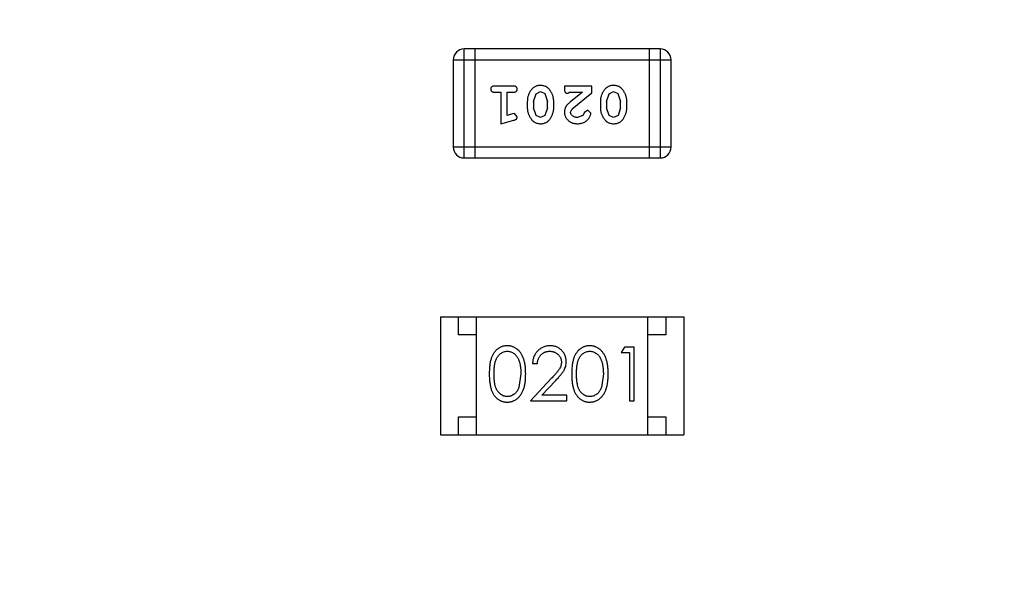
# Model space of a CAD drawing. Header units: inches. Extents: x -13 to 119, y -33 to 44.
# Tile 35 of 40: x 102.41 to 105.16, y 12.46 to 14.02. Entities that reach past the tile are written whole.
import ezdxf

# ---------------------------------------------------------------- set-up
doc = ezdxf.new("R2010")
doc.units = ezdxf.units.IN
doc.header["$LTSCALE"] = 1.21
doc.header["$MEASUREMENT"] = 0
doc.header["$PDMODE"] = 3
doc.header["$PDSIZE"] = 0.3125
doc.layers.get('0').update_dxf_attribs({"linetype": 'CONTINUOUS'})
doc.layers.get('Defpoints').update_dxf_attribs({"linetype": 'CONTINUOUS'})
doc.layers.add('DIM', color=3, linetype='CONTINUOUS')
doc.styles.get("Standard").update_dxf_attribs({"font": 'txt', "width": 0.8})
doc.dimstyles.get("Standard").update_dxf_attribs({"dimtxt": 0.15625, "dimasz": 0.1875, "dimexe": 0.125, "dimexo": 0.0625, "dimgap": 0.09, "dimtad": 0, "dimtih": 1, "dimtoh": 1, "dimzin": 4, "dimdsep": 46, "dimtxsty": 'Standard', "dimblk": '_FILLED', "dimblk1": '_FILLED', "dimblk2": '_FILLED', "dimcen": 0.09, "dimazin": 1, "dimtp": 0.01, "dimtm": 0.01, "dimtfac": 1, "dimtofl": 0, "dimtmove": 0, "dimatfit": 3, "dimldrblk": '_FILLED', "dimfxl": 1, "dimtolj": 1, "dimtzin": 4, "dimarcsym": 0})

# ---------------------------------------------------------------- blocks, each defined once
blk = doc.blocks.new('_FILLED')
at = {"color": 0, "linetype": 'ByBlock'}
blk.add_solid([(0, 0), (-1, 0.1667), (-1, -0.1667)], dxfattribs=at)
blk = doc.blocks.new('*D26')
at = {"layer": 'Defpoints', "color": 0}
for p in [(87.6825, 22.6485), (108.0025, -8.1472), (108.0025, -17.2496)]:
    blk.add_point(p, dxfattribs=at)
at = {"layer": 'DIM', "color": 0, "lineweight": -2}
for p, q in [((87.6825, 22.586), (87.6825, -17.3746)), ((108.0025, -8.2097), (108.0025, -17.3746)), ((88.8825, -17.2496), (95.9125, -17.2496)), ((106.8025, -17.2496), (99.7725, -17.2496))]:
    blk.add_line(p, q, dxfattribs=at)
at = {"layer": 'DIM', "color": 0, "lineweight": -2, "xscale": 1.2, "yscale": 1.2, "zscale": 1.2, "rotation": 180}
blk.add_blockref('_FILLED', (87.6825, -17.2496), dxfattribs=at)
at = {"layer": 'DIM', "color": 0, "lineweight": -2, "xscale": 1.2, "yscale": 1.2, "zscale": 1.2}
blk.add_blockref('_FILLED', (108.0025, -17.2496), dxfattribs=at)
at = {"layer": 'DIM', "color": 0, "insert": (97.8425, -17.2496), "char_height": 1.2, "attachment_point": 5}
blk.add_mtext('\\A1;20.32', dxfattribs=at)
blk = doc.blocks.new('*D29')
at = {"layer": 'Defpoints', "color": 0}
for p in [(104.4822, 23.466), (115.0848, 23.466), (106.0027, -8.5301)]:
    blk.add_point(p, dxfattribs=at)
at = {"layer": 'DIM', "color": 0, "lineweight": -2}
for p, q in [((104.5447, 23.466), (115.2098, 23.466)), ((115.0848, 22.266), (115.0848, 9.318)), ((115.0848, -7.3301), (115.0848, 5.618)), ((106.0652, -8.5301), (115.2098, -8.5301))]:
    blk.add_line(p, q, dxfattribs=at)
at = {"layer": 'DIM', "color": 0, "lineweight": -2, "xscale": 1.2, "yscale": 1.2, "zscale": 1.2}
for p, rotation in [((115.0848, 23.466), 90), ((115.0848, -8.5301), 270)]:
    blk.add_blockref('_FILLED', p, dxfattribs=dict(at, rotation=rotation))
at = {"layer": 'DIM', "color": 0, "insert": (115.0848, 7.468), "char_height": 1.2, "attachment_point": 5, "rotation": 90}
blk.add_mtext('\\A1;32.00', dxfattribs=at)

msp = doc.modelspace()

# ---------------------------------------------------------------- linework, layer by layer
at = {"color": 7, "linetype": 'Continuous'}
for p, q in [((103.6518, 13.6309), (103.6518, 13.9357)), ((104.2004, 13.9357), (103.6518, 13.9357)), ((103.6823, 13.6309), (103.6823, 13.9357)), ((104.1699, 13.9357), (104.1699, 13.6309)), ((104.2004, 13.9357), (104.2004, 13.6309)), ((103.6213, 13.9052), (103.6213, 13.6614)), ((103.6213, 13.9052), (104.2309, 13.9052)), ((104.2309, 13.6614), (104.2309, 13.9052)), ((103.7892, 13.832), (103.7373, 13.832)), ((103.9324, 13.832), (103.9324, 13.8242)), ((104.0095, 13.832), (103.9324, 13.832)), ((104.0095, 13.8132), (104.0095, 13.832)), ((103.7373, 13.8147), (103.7546, 13.8147)), ((103.7546, 13.8147), (103.7546, 13.7266)), ((103.7719, 13.7498), (103.7719, 13.8147)), ((103.7719, 13.8147), (103.7892, 13.8147)), ((103.8459, 13.7887), (103.8531, 13.8105)), ((103.8531, 13.8105), (103.8654, 13.8163)), ((103.8654, 13.8163), (103.8776, 13.811)), ((103.8776, 13.811), (103.8852, 13.7887)), ((103.9411, 13.8116), (103.9466, 13.8147)), ((103.9466, 13.8147), (103.9827, 13.8147)), ((103.9827, 13.8147), (103.9492, 13.7877)), ((103.9545, 13.7682), (104.0095, 13.8132)), ((104.0504, 13.7887), (104.0576, 13.8105)), ((104.0576, 13.8105), (104.0699, 13.8163)), ((104.0699, 13.8163), (104.0821, 13.811)), ((104.0821, 13.811), (104.0897, 13.7887)), ((103.8286, 13.789), (103.8286, 13.7713)), ((103.8459, 13.7887), (103.8459, 13.7715)), ((103.8852, 13.7715), (103.8852, 13.7887)), ((103.9025, 13.7713), (103.9025, 13.789)), ((104.0331, 13.789), (104.0331, 13.7713)), ((104.0504, 13.7887), (104.0504, 13.7715)), ((104.0897, 13.7715), (104.0897, 13.7887)), ((104.107, 13.7713), (104.107, 13.789)), ((103.787, 13.7539), (103.7719, 13.7498)), ((103.7924, 13.755), (103.787, 13.7539)), ((103.8003, 13.7457), (103.7924, 13.755)), ((103.8534, 13.7492), (103.8459, 13.7715)), ((103.8656, 13.7439), (103.8534, 13.7492)), ((103.878, 13.7497), (103.8656, 13.7439)), ((103.8852, 13.7715), (103.878, 13.7497)), ((103.9497, 13.7585), (103.9545, 13.7682)), ((103.9841, 13.7493), (103.9692, 13.7439)), ((103.989, 13.7578), (103.9841, 13.7493)), ((103.9975, 13.7644), (103.989, 13.7578)), ((104.0063, 13.756), (103.9975, 13.7644)), ((104.058, 13.7492), (104.0504, 13.7715)), ((104.0701, 13.7439), (104.058, 13.7492)), ((104.0825, 13.7497), (104.0701, 13.7439)), ((104.0897, 13.7715), (104.0825, 13.7497)), ((103.7546, 13.7266), (103.7912, 13.7365)), ((104.2309, 13.6614), (103.6213, 13.6614)), ((103.6518, 13.6309), (104.2004, 13.6309)), ((103.5861, 13.1863), (103.5861, 12.8563)), ((103.5861, 13.1863), (104.2661, 13.1863)), ((103.6361, 13.1363), (103.6361, 13.1863)), ((103.6861, 12.8563), (103.6861, 13.1863)), ((104.1661, 12.8563), (104.1661, 13.1863)), ((104.2161, 13.1863), (104.2161, 13.1363)), ((104.2661, 13.1863), (104.2661, 12.8563)), ((103.6861, 13.1363), (103.6361, 13.1363)), ((104.2161, 13.1363), (104.1661, 13.1363)), ((104.1001, 13.1016), (104.0913, 13.0862)), ((104.0913, 13.0862), (104.1144, 13.0862)), ((104.1279, 13.1016), (104.1001, 13.1016)), ((104.1144, 13.0862), (104.1144, 12.9516)), ((104.1279, 12.9516), (104.1279, 13.1016)), ((103.8433, 13.0554), (103.8567, 13.0554)), ((103.8106, 13.0266), (103.8049, 12.9889)), ((103.8957, 13.0137), (103.8375, 12.9516)), ((103.8696, 12.967), (103.9071, 13.007)), ((104.0413, 13.0266), (104.0357, 12.9889)), ((103.8375, 12.9516), (103.9394, 12.9516)), ((103.9394, 12.967), (103.8696, 12.967)), ((103.9394, 12.9516), (103.9394, 12.967)), ((104.1144, 12.9516), (104.1279, 12.9516)), ((103.6361, 12.8563), (103.6361, 12.9063)), ((103.6361, 12.9063), (103.6861, 12.9063)), ((104.1661, 12.9063), (104.2161, 12.9063)), ((104.2161, 12.9063), (104.2161, 12.8563)), ((103.5861, 12.8563), (104.2661, 12.8563))]:
    msp.add_line(p, q, dxfattribs=at)
for centre, start, end in [((103.6518, 13.9052), 90, 180), ((104.2004, 13.9052), 0, 90), ((103.6518, 13.6614), 180, 270), ((104.2004, 13.6614), 270, 0)]:
    msp.add_arc(centre, 0.0305, start, end, dxfattribs=at)
for points, knots in [([(103.7373, 13.832), (103.7364, 13.832), (103.7347, 13.832), (103.7324, 13.8315), (103.7305, 13.8308), (103.7289, 13.8297), (103.7277, 13.8284), (103.7269, 13.8269), (103.7264, 13.8252), (103.7263, 13.824), (103.7263, 13.8234)], [0, 0, 0, 0, 0.169012, 0.317488, 0.445429, 0.560977, 0.67065, 0.776666, 0.88492, 1, 1, 1, 1]), ([(103.8003, 13.8234), (103.8002, 13.824), (103.8002, 13.8252), (103.7996, 13.8269), (103.7988, 13.8284), (103.7977, 13.8297), (103.7961, 13.8308), (103.7941, 13.8315), (103.7918, 13.832), (103.7901, 13.832), (103.7892, 13.832)], [0, 0, 0, 0, 0.115051, 0.223278, 0.329269, 0.437893, 0.554681, 0.682591, 0.83103, 1, 1, 1, 1]), ([(103.8655, 13.8336), (103.864, 13.8336), (103.8612, 13.8335), (103.8571, 13.8328), (103.8533, 13.8317), (103.8497, 13.8301), (103.8464, 13.8281), (103.8433, 13.8255), (103.8405, 13.8226), (103.8381, 13.8192), (103.8359, 13.8156), (103.8339, 13.8119), (103.8323, 13.8082), (103.8309, 13.8045), (103.8299, 13.8006), (103.8291, 13.7968), (103.8287, 13.7929), (103.8286, 13.7903), (103.8286, 13.789)], [0, 0, 0, 0, 0.067217, 0.131051, 0.19272, 0.252824, 0.312745, 0.373449, 0.436041, 0.501494, 0.567761, 0.632087, 0.695096, 0.757109, 0.817993, 0.878657, 0.939311, 1, 1, 1, 1]), ([(103.9025, 13.789), (103.9025, 13.7901), (103.9025, 13.7922), (103.9021, 13.7954), (103.9017, 13.7985), (103.901, 13.8016), (103.9001, 13.8047), (103.899, 13.8076), (103.8977, 13.8106), (103.8962, 13.8135), (103.8946, 13.8162), (103.893, 13.8188), (103.8914, 13.8211), (103.8897, 13.8232), (103.888, 13.825), (103.8863, 13.8267), (103.8846, 13.8281), (103.8822, 13.8297), (103.8791, 13.8313), (103.8749, 13.8326), (103.8703, 13.8335), (103.8671, 13.8336), (103.8655, 13.8336)], [0, 0, 0, 0, 0.049886, 0.09882, 0.148132, 0.19689, 0.246038, 0.295176, 0.345305, 0.395692, 0.445312, 0.491875, 0.535813, 0.577009, 0.616081, 0.652689, 0.687585, 0.720206, 0.785062, 0.85223, 0.923759, 1, 1, 1, 1]), ([(104.07, 13.8336), (104.0685, 13.8336), (104.0657, 13.8335), (104.0616, 13.8328), (104.0578, 13.8317), (104.0542, 13.8301), (104.0509, 13.8281), (104.0478, 13.8255), (104.045, 13.8226), (104.0426, 13.8192), (104.0404, 13.8156), (104.0384, 13.8119), (104.0368, 13.8082), (104.0354, 13.8045), (104.0344, 13.8006), (104.0336, 13.7968), (104.0332, 13.7929), (104.0331, 13.7903), (104.0331, 13.789)], [0, 0, 0, 0, 0.067217, 0.131051, 0.19272, 0.252824, 0.312745, 0.373449, 0.436041, 0.501494, 0.567761, 0.632087, 0.695096, 0.757109, 0.817993, 0.878657, 0.939311, 1, 1, 1, 1]), ([(104.107, 13.789), (104.107, 13.7901), (104.107, 13.7922), (104.1067, 13.7954), (104.1062, 13.7985), (104.1055, 13.8016), (104.1046, 13.8047), (104.1035, 13.8076), (104.1022, 13.8106), (104.1007, 13.8135), (104.0992, 13.8162), (104.0975, 13.8188), (104.0959, 13.8211), (104.0942, 13.8232), (104.0925, 13.825), (104.0908, 13.8267), (104.0891, 13.8281), (104.0867, 13.8297), (104.0836, 13.8313), (104.0794, 13.8326), (104.0748, 13.8335), (104.0716, 13.8336), (104.07, 13.8336)], [0, 0, 0, 0, 0.049886, 0.09882, 0.148132, 0.19689, 0.246038, 0.295176, 0.345305, 0.395692, 0.445312, 0.491875, 0.535813, 0.577009, 0.616081, 0.652689, 0.687585, 0.720206, 0.785062, 0.85223, 0.923759, 1, 1, 1, 1]), ([(103.7263, 13.8234), (103.7263, 13.8228), (103.7264, 13.8216), (103.7269, 13.8199), (103.7278, 13.8184), (103.7289, 13.8171), (103.7305, 13.816), (103.7324, 13.8153), (103.7347, 13.8148), (103.7364, 13.8148), (103.7373, 13.8147)], [0, 0, 0, 0, 0.11517, 0.223509, 0.328254, 0.438012, 0.553651, 0.682263, 0.830856, 1, 1, 1, 1]), ([(103.7892, 13.8147), (103.7901, 13.8148), (103.7918, 13.8148), (103.7941, 13.8153), (103.7961, 13.816), (103.7977, 13.8171), (103.7988, 13.8184), (103.7997, 13.8199), (103.8002, 13.8216), (103.8002, 13.8228), (103.8003, 13.8234)], [0, 0, 0, 0, 0.169102, 0.317658, 0.446239, 0.563118, 0.671828, 0.776546, 0.884858, 1, 1, 1, 1]), ([(103.9324, 13.8242), (103.9324, 13.8231), (103.9325, 13.8211), (103.9329, 13.8184), (103.9336, 13.8162), (103.9346, 13.8144), (103.936, 13.8132), (103.9375, 13.8122), (103.9392, 13.8117), (103.9404, 13.8116), (103.9411, 13.8116)], [0, 0, 0, 0, 0.1844, 0.34094, 0.473574, 0.586824, 0.690029, 0.789175, 0.890445, 1, 1, 1, 1]), ([(103.9492, 13.7877), (103.9483, 13.7869), (103.9466, 13.7854), (103.9442, 13.7832), (103.9421, 13.7811), (103.9402, 13.7791), (103.9386, 13.7773), (103.9373, 13.7755), (103.9361, 13.7739), (103.935, 13.7718), (103.934, 13.7692), (103.933, 13.7661), (103.9325, 13.7628), (103.9324, 13.7605), (103.9324, 13.7594)], [0, 0, 0, 0, 0.103002, 0.197728, 0.285279, 0.365235, 0.437224, 0.502446, 0.560545, 0.611446, 0.707576, 0.80349, 0.900532, 1, 1, 1, 1]), ([(103.8286, 13.7713), (103.8286, 13.7702), (103.8286, 13.768), (103.8289, 13.7649), (103.8295, 13.7617), (103.8301, 13.7586), (103.831, 13.7556), (103.8322, 13.7525), (103.8335, 13.7496), (103.835, 13.7467), (103.8366, 13.744), (103.8382, 13.7414), (103.8398, 13.7391), (103.8415, 13.737), (103.8432, 13.7351), (103.8449, 13.7335), (103.8467, 13.7321), (103.849, 13.7305), (103.8522, 13.7289), (103.8564, 13.7276), (103.8609, 13.7268), (103.8641, 13.7267), (103.8657, 13.7266)], [0, 0, 0, 0, 0.049855, 0.099516, 0.148482, 0.19758, 0.246804, 0.296268, 0.346517, 0.397047, 0.446826, 0.49336, 0.537801, 0.579207, 0.617974, 0.654833, 0.689171, 0.722088, 0.786392, 0.853518, 0.924186, 1, 1, 1, 1]), ([(103.8657, 13.7266), (103.8671, 13.7267), (103.87, 13.7268), (103.874, 13.7275), (103.8779, 13.7286), (103.8815, 13.7302), (103.8848, 13.7322), (103.8878, 13.7347), (103.8906, 13.7377), (103.8931, 13.7411), (103.8953, 13.7447), (103.8972, 13.7484), (103.8988, 13.7521), (103.9002, 13.7559), (103.9012, 13.7596), (103.902, 13.7635), (103.9024, 13.7674), (103.9025, 13.77), (103.9025, 13.7713)], [0, 0, 0, 0, 0.06692, 0.130834, 0.19258, 0.252759, 0.312631, 0.373411, 0.436359, 0.501894, 0.568244, 0.632472, 0.69556, 0.757163, 0.818592, 0.878885, 0.939235, 1, 1, 1, 1]), ([(103.9324, 13.7594), (103.9324, 13.7583), (103.9325, 13.7561), (103.933, 13.7529), (103.9338, 13.7498), (103.9349, 13.7468), (103.9364, 13.7439), (103.9382, 13.7412), (103.9403, 13.7386), (103.9427, 13.7362), (103.9453, 13.734), (103.9482, 13.732), (103.9512, 13.7303), (103.9544, 13.729), (103.9578, 13.7279), (103.9614, 13.7272), (103.9652, 13.7267), (103.9678, 13.7267), (103.9691, 13.7266)], [0, 0, 0, 0, 0.060981, 0.120256, 0.178148, 0.236115, 0.293993, 0.352864, 0.413358, 0.476056, 0.539296, 0.602396, 0.665116, 0.728325, 0.792919, 0.859317, 0.928302, 1, 1, 1, 1]), ([(103.9692, 13.7439), (103.9678, 13.744), (103.9651, 13.7441), (103.9613, 13.7449), (103.9579, 13.7463), (103.955, 13.7482), (103.9527, 13.7505), (103.9509, 13.753), (103.9499, 13.7557), (103.9498, 13.7575), (103.9497, 13.7585)], [0, 0, 0, 0, 0.156344, 0.299348, 0.4327, 0.561, 0.682299, 0.791883, 0.89611, 1, 1, 1, 1]), ([(103.9691, 13.7266), (103.9708, 13.7267), (103.9741, 13.7268), (103.9791, 13.7277), (103.9838, 13.7291), (103.9883, 13.7311), (103.9924, 13.7335), (103.9961, 13.7364), (103.9992, 13.7396), (104.0018, 13.7432), (104.0037, 13.7468), (104.0052, 13.7501), (104.0061, 13.7531), (104.0063, 13.7551), (104.0063, 13.756)], [0, 0, 0, 0, 0.098286, 0.193983, 0.289056, 0.384352, 0.477435, 0.566197, 0.652355, 0.737986, 0.818188, 0.887401, 0.94802, 1, 1, 1, 1]), ([(104.0331, 13.7713), (104.0331, 13.7702), (104.0331, 13.768), (104.0334, 13.7649), (104.034, 13.7617), (104.0346, 13.7586), (104.0356, 13.7556), (104.0367, 13.7525), (104.038, 13.7496), (104.0395, 13.7467), (104.0411, 13.744), (104.0427, 13.7414), (104.0444, 13.7391), (104.046, 13.737), (104.0477, 13.7351), (104.0494, 13.7335), (104.0512, 13.7321), (104.0535, 13.7305), (104.0567, 13.7289), (104.0609, 13.7276), (104.0654, 13.7268), (104.0686, 13.7267), (104.0702, 13.7266)], [0, 0, 0, 0, 0.049855, 0.099516, 0.148482, 0.19758, 0.246804, 0.296268, 0.346517, 0.397047, 0.446826, 0.49336, 0.537801, 0.579207, 0.617974, 0.654833, 0.689171, 0.722088, 0.786392, 0.853518, 0.924186, 1, 1, 1, 1]), ([(104.0702, 13.7266), (104.0717, 13.7267), (104.0745, 13.7268), (104.0786, 13.7275), (104.0824, 13.7286), (104.086, 13.7302), (104.0893, 13.7322), (104.0923, 13.7347), (104.0951, 13.7377), (104.0976, 13.7411), (104.0998, 13.7447), (104.1017, 13.7484), (104.1033, 13.7521), (104.1047, 13.7559), (104.1057, 13.7596), (104.1065, 13.7635), (104.1069, 13.7674), (104.107, 13.77), (104.107, 13.7713)], [0, 0, 0, 0, 0.06692, 0.130834, 0.19258, 0.252759, 0.312631, 0.373411, 0.436359, 0.501894, 0.568244, 0.632472, 0.69556, 0.757163, 0.818592, 0.878885, 0.939235, 1, 1, 1, 1]), ([(103.7912, 13.7365), (103.7921, 13.7368), (103.7936, 13.7373), (103.7957, 13.7381), (103.7973, 13.739), (103.7985, 13.74), (103.7993, 13.7412), (103.7999, 13.7426), (103.8002, 13.7441), (103.8002, 13.7451), (103.8003, 13.7457)], [0, 0, 0, 0, 0.187321, 0.344927, 0.475328, 0.579604, 0.674244, 0.773631, 0.882025, 1, 1, 1, 1]), ([(103.7723, 13.1054), (103.7711, 13.1054), (103.7687, 13.1054), (103.7653, 13.105), (103.7619, 13.1043), (103.7586, 13.1034), (103.7554, 13.1022), (103.7523, 13.1008), (103.7493, 13.099), (103.7463, 13.0971), (103.7435, 13.0949), (103.7408, 13.0924), (103.7384, 13.0897), (103.736, 13.0867), (103.7339, 13.0835), (103.7319, 13.0801), (103.73, 13.0764), (103.7284, 13.0724), (103.7269, 13.0681), (103.7256, 13.0634), (103.7245, 13.0583), (103.7236, 13.0528), (103.723, 13.0468), (103.7225, 13.0404), (103.7221, 13.0336), (103.7221, 13.0289), (103.7221, 13.0265)], [0, 0, 0, 0, 0.033742, 0.066533, 0.099153, 0.13154, 0.164087, 0.196563, 0.229707, 0.263315, 0.297504, 0.331686, 0.366482, 0.4021, 0.438958, 0.476748, 0.515985, 0.556589, 0.599519, 0.645765, 0.695487, 0.748721, 0.805687, 0.866754, 0.931405, 1, 1, 1, 1]), ([(103.7356, 13.0266), (103.7356, 13.0286), (103.7356, 13.0325), (103.7358, 13.0382), (103.7362, 13.0435), (103.7367, 13.0484), (103.7373, 13.0529), (103.7381, 13.057), (103.739, 13.0608), (103.7401, 13.0642), (103.7414, 13.0673), (103.7427, 13.0702), (103.7442, 13.0729), (103.7459, 13.0754), (103.7476, 13.0778), (103.7495, 13.0799), (103.7515, 13.0818), (103.7544, 13.0841), (103.7581, 13.0864), (103.7628, 13.0886), (103.7677, 13.0898), (103.771, 13.09), (103.7727, 13.0901)], [0, 0, 0, 0, 0.073302, 0.142286, 0.206253, 0.266017, 0.321612, 0.372532, 0.419497, 0.462398, 0.502825, 0.541489, 0.579034, 0.615143, 0.650298, 0.684912, 0.718701, 0.752189, 0.817245, 0.879117, 0.939613, 1, 1, 1, 1]), ([(103.824, 13.0265), (103.824, 13.0288), (103.8239, 13.0333), (103.8237, 13.0399), (103.8231, 13.0461), (103.8224, 13.0519), (103.8214, 13.0574), (103.8203, 13.0625), (103.8188, 13.0673), (103.8173, 13.0717), (103.8154, 13.0758), (103.8135, 13.0796), (103.8114, 13.0832), (103.8092, 13.0865), (103.8067, 13.0895), (103.8042, 13.0923), (103.8015, 13.0948), (103.7986, 13.0971), (103.7956, 13.0991), (103.7925, 13.1008), (103.7893, 13.1022), (103.7861, 13.1034), (103.7828, 13.1043), (103.7793, 13.105), (103.7758, 13.1054), (103.7734, 13.1054), (103.7723, 13.1054)], [0, 0, 0, 0, 0.065278, 0.127205, 0.186168, 0.241675, 0.294115, 0.343609, 0.390387, 0.434463, 0.476646, 0.517002, 0.555936, 0.593716, 0.630057, 0.665601, 0.700745, 0.734917, 0.768681, 0.802087, 0.834849, 0.867433, 0.900138, 0.932806, 0.966212, 1, 1, 1, 1]), ([(103.7727, 13.0901), (103.7743, 13.09), (103.7776, 13.0898), (103.7825, 13.0886), (103.7871, 13.0864), (103.7909, 13.0841), (103.7938, 13.0818), (103.7958, 13.0798), (103.7978, 13.0776), (103.7996, 13.0751), (103.8013, 13.0724), (103.8028, 13.0694), (103.8043, 13.0662), (103.8056, 13.0628), (103.8067, 13.0591), (103.8078, 13.0552), (103.8086, 13.0511), (103.8094, 13.0467), (103.8099, 13.042), (103.8103, 13.0371), (103.8105, 13.0319), (103.8105, 13.0284), (103.8106, 13.0266)], [0, 0, 0, 0, 0.059689, 0.119507, 0.181075, 0.246162, 0.279894, 0.314468, 0.350403, 0.387474, 0.426147, 0.466624, 0.508745, 0.553328, 0.600058, 0.649177, 0.700552, 0.754894, 0.811825, 0.871514, 0.934319, 1, 1, 1, 1]), ([(103.8922, 13.1054), (103.8905, 13.1054), (103.8872, 13.1053), (103.8824, 13.1047), (103.8778, 13.1035), (103.8733, 13.102), (103.8691, 13.1), (103.8651, 13.0976), (103.8613, 13.0947), (103.8577, 13.0914), (103.8545, 13.0878), (103.8516, 13.0839), (103.8491, 13.0798), (103.8471, 13.0754), (103.8455, 13.0707), (103.8443, 13.0659), (103.8435, 13.0607), (103.8433, 13.0572), (103.8433, 13.0554)], [0, 0, 0, 0, 0.06445, 0.126725, 0.187421, 0.247417, 0.306749, 0.366595, 0.427749, 0.490235, 0.553031, 0.614805, 0.676505, 0.738096, 0.801021, 0.864897, 0.931209, 1, 1, 1, 1]), ([(103.8567, 13.0554), (103.8568, 13.0568), (103.8571, 13.0594), (103.8578, 13.0632), (103.8588, 13.0667), (103.86, 13.07), (103.8615, 13.0731), (103.8633, 13.076), (103.8653, 13.0786), (103.8675, 13.081), (103.87, 13.0831), (103.8726, 13.085), (103.8754, 13.0866), (103.8783, 13.0878), (103.8814, 13.0888), (103.8846, 13.0895), (103.888, 13.09), (103.8903, 13.09), (103.8915, 13.0901)], [0, 0, 0, 0, 0.073648, 0.143686, 0.210962, 0.275557, 0.338064, 0.399311, 0.4594, 0.51934, 0.579024, 0.637809, 0.695959, 0.754122, 0.813113, 0.873453, 0.935561, 1, 1, 1, 1]), ([(103.8915, 13.0901), (103.8926, 13.09), (103.8948, 13.09), (103.898, 13.0895), (103.9011, 13.0888), (103.9041, 13.0879), (103.907, 13.0866), (103.9097, 13.085), (103.9122, 13.0832), (103.9146, 13.0811), (103.9168, 13.0788), (103.9187, 13.0764), (103.9204, 13.0739), (103.9217, 13.0713), (103.9228, 13.0685), (103.9235, 13.0656), (103.9239, 13.0627), (103.924, 13.0607), (103.924, 13.0596)], [0, 0, 0, 0, 0.068027, 0.133505, 0.19695, 0.26027, 0.322741, 0.384982, 0.448465, 0.513424, 0.578224, 0.640011, 0.700094, 0.760067, 0.819012, 0.877878, 0.938035, 1, 1, 1, 1]), ([(103.9375, 13.0609), (103.9374, 13.0623), (103.9374, 13.0653), (103.9368, 13.0696), (103.9358, 13.0737), (103.9344, 13.0777), (103.9326, 13.0816), (103.9305, 13.0853), (103.9279, 13.0889), (103.925, 13.0922), (103.9218, 13.0953), (103.9182, 13.098), (103.9145, 13.1003), (103.9105, 13.1022), (103.9063, 13.1037), (103.9018, 13.1047), (103.8971, 13.1053), (103.8938, 13.1054), (103.8922, 13.1054)], [0, 0, 0, 0, 0.06271, 0.123347, 0.183401, 0.242828, 0.302097, 0.36242, 0.423725, 0.487032, 0.550491, 0.612709, 0.674265, 0.73617, 0.799211, 0.863483, 0.930525, 1, 1, 1, 1]), ([(104.003, 13.1054), (104.0018, 13.1054), (103.9995, 13.1054), (103.9961, 13.105), (103.9927, 13.1043), (103.9894, 13.1034), (103.9862, 13.1022), (103.9831, 13.1008), (103.98, 13.099), (103.9771, 13.0971), (103.9743, 13.0949), (103.9716, 13.0924), (103.9691, 13.0897), (103.9668, 13.0867), (103.9647, 13.0835), (103.9626, 13.0801), (103.9608, 13.0764), (103.9591, 13.0724), (103.9577, 13.0681), (103.9564, 13.0634), (103.9553, 13.0583), (103.9544, 13.0528), (103.9537, 13.0468), (103.9532, 13.0404), (103.9529, 13.0336), (103.9529, 13.0289), (103.9529, 13.0265)], [0, 0, 0, 0, 0.033742, 0.066533, 0.099153, 0.13154, 0.164087, 0.196563, 0.229707, 0.263315, 0.297504, 0.331686, 0.366482, 0.4021, 0.438958, 0.476748, 0.515985, 0.556589, 0.599519, 0.645765, 0.695487, 0.748721, 0.805687, 0.866754, 0.931405, 1, 1, 1, 1]), ([(103.9663, 13.0266), (103.9663, 13.0286), (103.9664, 13.0325), (103.9666, 13.0382), (103.967, 13.0435), (103.9675, 13.0484), (103.9681, 13.0529), (103.9689, 13.057), (103.9698, 13.0608), (103.9709, 13.0642), (103.9721, 13.0673), (103.9735, 13.0702), (103.975, 13.0729), (103.9766, 13.0754), (103.9784, 13.0778), (103.9803, 13.0799), (103.9823, 13.0818), (103.9852, 13.0841), (103.9889, 13.0864), (103.9936, 13.0886), (103.9985, 13.0898), (104.0018, 13.09), (104.0035, 13.0901)], [0, 0, 0, 0, 0.073302, 0.142286, 0.206253, 0.266017, 0.321612, 0.372532, 0.419497, 0.462398, 0.502825, 0.541489, 0.579034, 0.615143, 0.650298, 0.684912, 0.718701, 0.752189, 0.817245, 0.879117, 0.939613, 1, 1, 1, 1]), ([(104.0548, 13.0265), (104.0548, 13.0288), (104.0547, 13.0333), (104.0544, 13.0399), (104.0539, 13.0461), (104.0531, 13.0519), (104.0522, 13.0574), (104.051, 13.0625), (104.0496, 13.0673), (104.048, 13.0717), (104.0462, 13.0758), (104.0443, 13.0796), (104.0422, 13.0832), (104.0399, 13.0865), (104.0375, 13.0895), (104.035, 13.0923), (104.0322, 13.0948), (104.0294, 13.0971), (104.0264, 13.0991), (104.0233, 13.1008), (104.0201, 13.1022), (104.0169, 13.1034), (104.0135, 13.1043), (104.0101, 13.105), (104.0066, 13.1054), (104.0042, 13.1054), (104.003, 13.1054)], [0, 0, 0, 0, 0.065278, 0.127205, 0.186168, 0.241675, 0.294115, 0.343609, 0.390387, 0.434463, 0.476646, 0.517002, 0.555936, 0.593716, 0.630057, 0.665601, 0.700745, 0.734917, 0.768681, 0.802087, 0.834849, 0.867433, 0.900138, 0.932806, 0.966212, 1, 1, 1, 1]), ([(104.0035, 13.0901), (104.0051, 13.09), (104.0084, 13.0898), (104.0133, 13.0886), (104.0179, 13.0864), (104.0217, 13.0841), (104.0245, 13.0818), (104.0266, 13.0798), (104.0285, 13.0776), (104.0303, 13.0751), (104.032, 13.0724), (104.0336, 13.0694), (104.035, 13.0662), (104.0363, 13.0628), (104.0375, 13.0591), (104.0386, 13.0552), (104.0394, 13.0511), (104.0401, 13.0467), (104.0406, 13.042), (104.0411, 13.0371), (104.0413, 13.0319), (104.0413, 13.0284), (104.0413, 13.0266)], [0, 0, 0, 0, 0.059689, 0.119507, 0.181075, 0.246162, 0.279894, 0.314468, 0.350403, 0.387474, 0.426147, 0.466624, 0.508745, 0.553328, 0.600058, 0.649177, 0.700552, 0.754894, 0.811825, 0.871514, 0.934319, 1, 1, 1, 1]), ([(103.924, 13.0596), (103.924, 13.058), (103.9238, 13.0548), (103.9228, 13.05), (103.9211, 13.0453), (103.9191, 13.0415), (103.9171, 13.0384), (103.9152, 13.0357), (103.9128, 13.0328), (103.9102, 13.0295), (103.9071, 13.026), (103.9036, 13.0221), (103.8998, 13.018), (103.8971, 13.0152), (103.8957, 13.0137)], [0, 0, 0, 0, 0.088014, 0.174976, 0.2638, 0.355443, 0.406413, 0.465519, 0.533076, 0.609353, 0.693899, 0.787171, 0.889197, 1, 1, 1, 1]), ([(103.9071, 13.007), (103.9086, 13.0086), (103.9113, 13.0115), (103.9153, 13.0159), (103.9189, 13.02), (103.922, 13.0239), (103.9249, 13.0275), (103.9274, 13.0309), (103.9295, 13.0341), (103.9318, 13.0379), (103.9341, 13.0426), (103.936, 13.0485), (103.9373, 13.0546), (103.9374, 13.0588), (103.9375, 13.0609)], [0, 0, 0, 0, 0.09953, 0.192079, 0.277712, 0.357454, 0.429648, 0.495771, 0.555538, 0.608657, 0.707578, 0.804328, 0.901298, 1, 1, 1, 1]), ([(103.7221, 13.0265), (103.7221, 13.0242), (103.7221, 13.0195), (103.7225, 13.0127), (103.7229, 13.0064), (103.7237, 13.0004), (103.7246, 12.9949), (103.7256, 12.9898), (103.727, 12.985), (103.7285, 12.9807), (103.7302, 12.9767), (103.732, 12.973), (103.734, 12.9695), (103.7362, 12.9663), (103.7385, 12.9633), (103.741, 12.9606), (103.7436, 12.9582), (103.7464, 12.956), (103.7494, 12.9541), (103.7524, 12.9524), (103.7555, 12.9509), (103.7587, 12.9498), (103.7619, 12.9489), (103.7653, 12.9482), (103.7687, 12.9478), (103.7711, 12.9478), (103.7723, 12.9478)], [0, 0, 0, 0, 0.068113, 0.132564, 0.193427, 0.250218, 0.303569, 0.353576, 0.400235, 0.443586, 0.484619, 0.524292, 0.56238, 0.599049, 0.63494, 0.669782, 0.704009, 0.737842, 0.771098, 0.803896, 0.836415, 0.868639, 0.900715, 0.933378, 0.966213, 1, 1, 1, 1]), ([(103.7727, 12.9631), (103.7711, 12.9632), (103.7677, 12.9634), (103.7629, 12.9647), (103.7581, 12.9668), (103.7544, 12.9691), (103.7515, 12.9714), (103.7495, 12.9734), (103.7476, 12.9755), (103.7458, 12.9778), (103.7442, 12.9803), (103.7427, 12.983), (103.7413, 12.9859), (103.7401, 12.9891), (103.739, 12.9925), (103.7381, 12.9962), (103.7373, 13.0004), (103.7367, 13.0049), (103.7362, 13.0098), (103.7358, 13.0151), (103.7356, 13.0207), (103.7356, 13.0246), (103.7356, 13.0266)], [0, 0, 0, 0, 0.060034, 0.120278, 0.182348, 0.247919, 0.281641, 0.315701, 0.350322, 0.385703, 0.421819, 0.459196, 0.497866, 0.538301, 0.58121, 0.628183, 0.679403, 0.734699, 0.794074, 0.858416, 0.927049, 1, 1, 1, 1]), ([(103.7723, 12.9478), (103.7734, 12.9478), (103.7758, 12.9478), (103.7793, 12.9483), (103.7828, 12.9489), (103.7861, 12.9498), (103.7894, 12.9511), (103.7926, 12.9525), (103.7957, 12.9542), (103.7987, 12.9562), (103.8016, 12.9585), (103.8043, 12.961), (103.8069, 12.9638), (103.8093, 12.9668), (103.8116, 12.9701), (103.8136, 12.9737), (103.8156, 12.9775), (103.8173, 12.9816), (103.819, 12.986), (103.8203, 12.9907), (103.8215, 12.9958), (103.8224, 13.0012), (103.8231, 13.0071), (103.8237, 13.0132), (103.8239, 13.0198), (103.824, 13.0242), (103.824, 13.0265)], [0, 0, 0, 0, 0.033824, 0.067298, 0.10028, 0.133019, 0.165736, 0.198792, 0.232372, 0.266409, 0.301016, 0.336196, 0.371972, 0.408574, 0.446394, 0.485225, 0.525372, 0.567224, 0.611081, 0.65775, 0.70702, 0.759235, 0.814484, 0.873227, 0.934937, 1, 1, 1, 1]), ([(103.9529, 13.0265), (103.9529, 13.0242), (103.9529, 13.0195), (103.9532, 13.0127), (103.9537, 13.0064), (103.9544, 13.0004), (103.9553, 12.9949), (103.9564, 12.9898), (103.9577, 12.985), (103.9592, 12.9807), (103.9609, 12.9767), (103.9628, 12.973), (103.9648, 12.9695), (103.967, 12.9663), (103.9693, 12.9633), (103.9717, 12.9606), (103.9744, 12.9582), (103.9772, 12.956), (103.9801, 12.9541), (103.9831, 12.9524), (103.9862, 12.9509), (103.9894, 12.9498), (103.9927, 12.9489), (103.9961, 12.9482), (103.9995, 12.9478), (104.0018, 12.9478), (104.003, 12.9478)], [0, 0, 0, 0, 0.068113, 0.132564, 0.193427, 0.250218, 0.303569, 0.353576, 0.400235, 0.443586, 0.484619, 0.524292, 0.56238, 0.599049, 0.63494, 0.669782, 0.704009, 0.737842, 0.771098, 0.803896, 0.836415, 0.868639, 0.900715, 0.933378, 0.966213, 1, 1, 1, 1]), ([(104.0035, 12.9631), (104.0018, 12.9632), (103.9985, 12.9634), (103.9936, 12.9647), (103.9889, 12.9668), (103.9851, 12.9691), (103.9823, 12.9714), (103.9802, 12.9734), (103.9783, 12.9755), (103.9766, 12.9778), (103.9749, 12.9803), (103.9735, 12.983), (103.9721, 12.9859), (103.9709, 12.9891), (103.9698, 12.9925), (103.9689, 12.9962), (103.9681, 13.0004), (103.9674, 13.0049), (103.967, 13.0098), (103.9666, 13.0151), (103.9664, 13.0207), (103.9663, 13.0246), (103.9663, 13.0266)], [0, 0, 0, 0, 0.060034, 0.120278, 0.182348, 0.247919, 0.281641, 0.315701, 0.350322, 0.385703, 0.421819, 0.459196, 0.497866, 0.538301, 0.58121, 0.628183, 0.679403, 0.734699, 0.794074, 0.858416, 0.927049, 1, 1, 1, 1]), ([(104.003, 12.9478), (104.0042, 12.9478), (104.0066, 12.9478), (104.0101, 12.9483), (104.0135, 12.9489), (104.0169, 12.9498), (104.0201, 12.9511), (104.0234, 12.9525), (104.0264, 12.9542), (104.0295, 12.9562), (104.0323, 12.9585), (104.0351, 12.961), (104.0377, 12.9638), (104.0401, 12.9668), (104.0423, 12.9701), (104.0444, 12.9737), (104.0463, 12.9775), (104.0481, 12.9816), (104.0497, 12.986), (104.051, 12.9907), (104.0522, 12.9958), (104.0532, 13.0012), (104.0539, 13.0071), (104.0544, 13.0132), (104.0547, 13.0198), (104.0548, 13.0242), (104.0548, 13.0265)], [0, 0, 0, 0, 0.033824, 0.067298, 0.10028, 0.133019, 0.165736, 0.198792, 0.232372, 0.266409, 0.301016, 0.336196, 0.371972, 0.408574, 0.446394, 0.485225, 0.525372, 0.567224, 0.611081, 0.65775, 0.70702, 0.759235, 0.814484, 0.873227, 0.934937, 1, 1, 1, 1]), ([(103.8049, 12.9889), (103.8045, 12.9878), (103.8037, 12.9858), (103.8024, 12.9829), (103.8009, 12.9801), (103.7993, 12.9776), (103.7976, 12.9753), (103.7957, 12.9732), (103.7937, 12.9712), (103.7909, 12.969), (103.7872, 12.9667), (103.7825, 12.9647), (103.7777, 12.9633), (103.7744, 12.9632), (103.7727, 12.9631)], [0, 0, 0, 0, 0.075949, 0.148549, 0.218996, 0.286119, 0.351826, 0.416074, 0.478265, 0.540325, 0.660405, 0.774606, 0.887187, 1, 1, 1, 1]), ([(104.0357, 12.9889), (104.0353, 12.9878), (104.0345, 12.9858), (104.0332, 12.9829), (104.0317, 12.9801), (104.0301, 12.9776), (104.0284, 12.9753), (104.0265, 12.9732), (104.0245, 12.9712), (104.0217, 12.969), (104.018, 12.9667), (104.0133, 12.9647), (104.0085, 12.9633), (104.0051, 12.9632), (104.0035, 12.9631)], [0, 0, 0, 0, 0.075949, 0.148549, 0.218996, 0.286119, 0.351826, 0.416074, 0.478265, 0.540325, 0.660405, 0.774606, 0.887187, 1, 1, 1, 1])]:
    msp.add_open_spline(points, degree=3, knots=knots, dxfattribs=at)

# ---------------------------------------------------------------- dimensions: what is measured, and where the dimension line sits
at = {"layer": 'DIM'}
dim = msp.add_linear_dim(base=(115.0848, 23.466), p1=(106.0027, -8.5301), p2=(104.4822, 23.466), angle=90, dimstyle='Standard', override={"dimtxt": 1.2, "dimasz": 1.2, "dimtih": 0, "dimtoh": 0, "dimzin": 0, "dimcen": 0.198, "dimadec": 0, "dimazin": 0, "dimtp": 0, "dimtm": 0, "dimtdec": 4, "dimtzin": 0}, dxfattribs=at)
dim.commit()
dim.dimension.update_dxf_attribs({"geometry": '*D29', "text_midpoint": (115.0848, 7.468)})
dim = msp.add_linear_dim(base=(108.0025, -17.2496), p1=(87.6825, 22.6485), p2=(108.0025, -8.1472), dimstyle='Standard', override={"dimtxt": 1.2, "dimasz": 1.2, "dimtih": 0, "dimtoh": 0, "dimzin": 0, "dimcen": 0.198, "dimadec": 0, "dimazin": 0, "dimtp": 0, "dimtm": 0, "dimtdec": 4, "dimtzin": 0}, dxfattribs=at)
dim.commit()
dim.dimension.update_dxf_attribs({"geometry": '*D26', "text_midpoint": (97.8425, -17.2496)})

doc.saveas('drawing.dxf')
